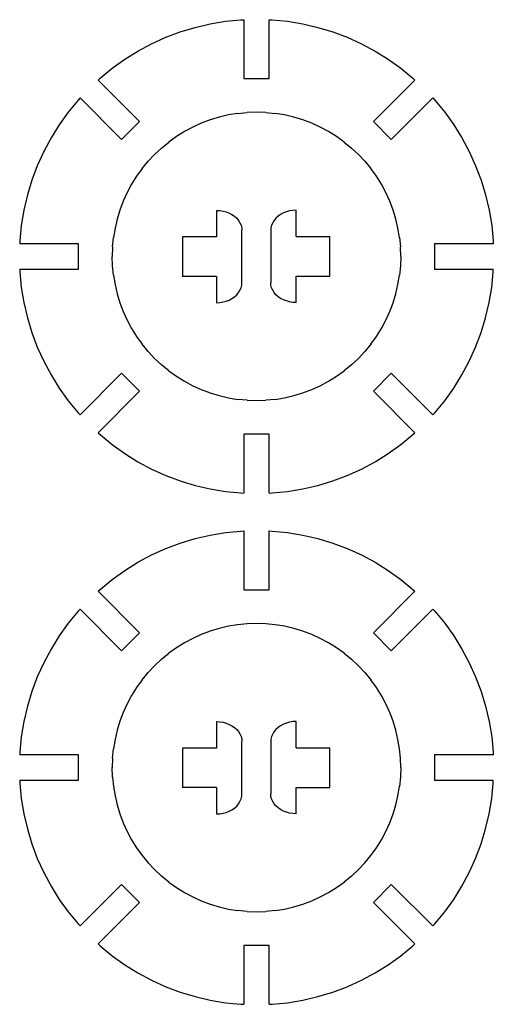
# Model space of a CAD drawing. Extents: x -264 to 264, y -276 to 276.
# Tile 14 of 19: x 34 to 106, y -29 to 121. Entities that reach past the tile are written whole.
import ezdxf

# ---------------------------------------------------------------- set-up
doc = ezdxf.new("R2010")
doc.units = 0
doc.header["$MEASUREMENT"] = 0
doc.layers.get('0').update_dxf_attribs({"linetype": 'CONTINUOUS'})

msp = doc.modelspace()

# ---------------------------------------------------------------- linework, layer by layer
for p, q in [((60.37, 119.48), (62.66, 120.02)), ((62.66, 120.02), (64.98, 120.4)), ((64.98, 120.4), (67.32, 120.63)), ((67.32, 120.63), (67.75, 120.65)), ((67.75, 120.65), (67.75, 111.73)), ((71.6, 120.65), (72.03, 120.63)), ((71.6, 111.73), (71.6, 120.65)), ((72.03, 120.63), (74.37, 120.4)), ((74.37, 120.4), (76.69, 120.02)), ((76.69, 120.02), (78.99, 119.48)), ((55.91, 117.97), (58.11, 118.8)), ((58.11, 118.8), (60.37, 119.48)), ((78.99, 119.48), (81.24, 118.8)), ((81.24, 118.8), (83.44, 117.97)), ((51.69, 115.89), (53.77, 117)), ((53.77, 117), (55.91, 117.97)), ((83.44, 117.97), (85.59, 117)), ((85.59, 117), (87.66, 115.89)), ((49.69, 114.65), (51.69, 115.89)), ((87.66, 115.89), (89.66, 114.65)), ((47.78, 113.28), (49.69, 114.65)), ((89.66, 114.65), (91.57, 113.28)), ((45.96, 111.78), (47.78, 113.28)), ((91.57, 113.28), (93.39, 111.78)), ((45.65, 111.49), (45.96, 111.78)), ((51.95, 105.18), (45.65, 111.49)), ((67.75, 111.73), (71.6, 111.73)), ((93.71, 111.49), (87.4, 105.18)), ((93.39, 111.78), (93.71, 111.49)), ((42.63, 108.46), (41.14, 106.64)), ((42.93, 108.77), (42.63, 108.46)), ((42.93, 108.77), (49.23, 102.46)), ((90.12, 102.46), (96.43, 108.77)), ((96.43, 108.77), (96.72, 108.46)), ((96.72, 108.46), (98.21, 106.64)), ((41.14, 106.64), (39.77, 104.72)), ((65.41, 106.19), (64.01, 105.87)), ((66.82, 106.42), (65.41, 106.19)), ((66.82, 106.42), (68.25, 106.56)), ((69.68, 106.61), (68.25, 106.56)), ((71.11, 106.56), (69.68, 106.61)), ((71.11, 106.56), (72.53, 106.42)), ((73.94, 106.19), (72.53, 106.42)), ((75.34, 105.87), (73.94, 106.19)), ((98.21, 106.64), (99.58, 104.72)), ((39.77, 104.72), (38.52, 102.72)), ((49.23, 102.46), (51.95, 105.18)), ((61.31, 104.95), (60, 104.36)), ((62.65, 105.45), (61.31, 104.95)), ((64.01, 105.87), (62.65, 105.45)), ((76.71, 105.45), (75.34, 105.87)), ((78.05, 104.95), (76.71, 105.45)), ((79.35, 104.36), (78.05, 104.95)), ((87.4, 105.18), (90.12, 102.46)), ((99.58, 104.72), (100.83, 102.72)), ((58.74, 103.68), (57.52, 102.93)), ((60, 104.36), (58.74, 103.68)), ((80.61, 103.68), (79.35, 104.36)), ((81.83, 102.93), (80.61, 103.68)), ((38.52, 102.72), (37.41, 100.65)), ((55.25, 101.18), (56.36, 102.09)), ((57.52, 102.93), (56.36, 102.09)), ((82.99, 102.09), (81.83, 102.93)), ((82.99, 102.09), (84.1, 101.18)), ((100.83, 102.72), (101.94, 100.65)), ((37.41, 100.65), (36.44, 98.5)), ((53.23, 99.16), (54.21, 100.21)), ((55.25, 101.18), (54.21, 100.21)), ((85.14, 100.21), (84.1, 101.18)), ((86.12, 99.16), (85.14, 100.21)), ((101.94, 100.65), (102.91, 98.5)), ((52.32, 98.05), (53.23, 99.16)), ((86.12, 99.16), (87.03, 98.05)), ((36.44, 98.5), (35.61, 96.3)), ((52.32, 98.05), (51.49, 96.89)), ((87.86, 96.89), (87.03, 98.05)), ((102.91, 98.5), (103.74, 96.3)), ((35.61, 96.3), (34.93, 94.05)), ((50.73, 95.68), (50.06, 94.41)), ((51.49, 96.89), (50.73, 95.68)), ((88.62, 95.68), (87.86, 96.89)), ((89.29, 94.41), (88.62, 95.68)), ((103.74, 96.3), (104.42, 94.05)), ((50.06, 94.41), (49.47, 93.11)), ((89.88, 93.11), (89.29, 94.41)), ((34.93, 94.05), (34.4, 91.76)), ((49.47, 93.11), (48.96, 91.77)), ((90.39, 91.77), (89.88, 93.11)), ((104.42, 94.05), (104.96, 91.76)), ((34.4, 91.76), (34.01, 89.43)), ((48.96, 91.77), (48.55, 90.4)), ((63.61, 91.71), (64.12, 91.69)), ((63.61, 91.71), (63.61, 87.71)), ((64.12, 91.69), (64.61, 91.61)), ((64.61, 91.61), (65.09, 91.48)), ((65.09, 91.48), (65.54, 91.31)), ((65.54, 91.31), (65.96, 91.09)), ((73.76, 91.33), (73.34, 91.1)), ((74.21, 91.5), (73.76, 91.33)), ((74.69, 91.63), (74.21, 91.5)), ((75.18, 91.71), (74.69, 91.63)), ((75.68, 91.74), (75.18, 91.71)), ((75.68, 87.74), (75.68, 91.74)), ((90.8, 90.4), (90.39, 91.77)), ((104.96, 91.76), (105.34, 89.43)), ((48.55, 90.4), (48.22, 89.01)), ((65.96, 91.09), (66.33, 90.83)), ((66.33, 90.83), (66.67, 90.53)), ((66.67, 90.53), (66.95, 90.2)), ((66.95, 90.2), (67.17, 89.85)), ((67.17, 89.85), (67.33, 89.47)), ((72.13, 89.84), (71.97, 89.46)), ((72.35, 90.2), (72.13, 89.84)), ((72.63, 90.53), (72.35, 90.2)), ((72.96, 90.84), (72.63, 90.53)), ((73.34, 91.1), (72.96, 90.84)), ((91.13, 89.01), (90.8, 90.4)), ((34.01, 89.43), (33.78, 87.09)), ((48.22, 89.01), (47.99, 87.59)), ((67.33, 89.47), (67.43, 89.08)), ((67.43, 89.08), (67.46, 88.69)), ((67.46, 80.79), (67.46, 88.69)), ((71.87, 89.06), (71.84, 88.66)), ((71.84, 88.66), (71.84, 80.76)), ((71.97, 89.46), (71.87, 89.06)), ((91.36, 87.59), (91.13, 89.01)), ((105.34, 89.43), (105.57, 87.09)), ((33.78, 87.09), (33.77, 86.66)), ((42.69, 86.66), (33.77, 86.66)), ((42.69, 82.81), (42.69, 86.66)), ((47.85, 86.17), (47.99, 87.59)), ((63.61, 87.71), (58.48, 87.71)), ((58.48, 87.71), (58.48, 81.71)), ((75.68, 87.74), (80.81, 87.74)), ((80.81, 81.74), (80.81, 87.74)), ((91.36, 87.59), (91.5, 86.17)), ((96.66, 86.66), (96.66, 82.81)), ((105.58, 86.66), (96.66, 86.66)), ((105.57, 87.09), (105.58, 86.66)), ((47.85, 86.17), (47.8, 84.74)), ((91.55, 84.74), (91.5, 86.17)), ((47.85, 83.31), (47.8, 84.74)), ((91.55, 84.74), (91.5, 83.31)), ((33.77, 82.81), (42.69, 82.81)), ((33.77, 82.81), (33.78, 82.39)), ((33.78, 82.39), (34.01, 80.04)), ((47.99, 81.88), (47.85, 83.31)), ((91.5, 83.31), (91.36, 81.88)), ((96.66, 82.81), (105.58, 82.81)), ((105.34, 80.04), (105.57, 82.39)), ((105.57, 82.39), (105.58, 82.81)), ((47.99, 81.88), (48.22, 80.47)), ((63.61, 81.71), (58.48, 81.71)), ((63.61, 81.71), (63.61, 77.71)), ((67.43, 80.39), (67.46, 80.79)), ((71.87, 80.37), (71.84, 80.76)), ((75.68, 81.74), (80.81, 81.74)), ((75.68, 77.74), (75.68, 81.74)), ((91.13, 80.47), (91.36, 81.88)), ((34.01, 80.04), (34.4, 77.72)), ((48.22, 80.47), (48.55, 79.08)), ((66.67, 78.92), (66.95, 79.25)), ((66.95, 79.25), (67.17, 79.61)), ((67.17, 79.61), (67.33, 79.99)), ((67.33, 79.99), (67.43, 80.39)), ((71.97, 79.98), (71.87, 80.37)), ((72.13, 79.6), (71.97, 79.98)), ((72.35, 79.25), (72.13, 79.6)), ((72.63, 78.92), (72.35, 79.25)), ((90.8, 79.08), (91.13, 80.47)), ((104.96, 77.72), (105.34, 80.04)), ((34.4, 77.72), (34.93, 75.43)), ((48.55, 79.08), (48.96, 77.71)), ((48.96, 77.71), (49.47, 76.37)), ((63.61, 77.71), (64.12, 77.74)), ((64.12, 77.74), (64.61, 77.82)), ((64.61, 77.82), (65.09, 77.95)), ((65.09, 77.95), (65.54, 78.12)), ((65.54, 78.12), (65.96, 78.35)), ((65.96, 78.35), (66.33, 78.61)), ((66.33, 78.61), (66.67, 78.92)), ((72.96, 78.62), (72.63, 78.92)), ((73.34, 78.36), (72.96, 78.62)), ((73.76, 78.14), (73.34, 78.36)), ((74.21, 77.97), (73.76, 78.14)), ((74.69, 77.84), (74.21, 77.97)), ((75.18, 77.76), (74.69, 77.84)), ((75.68, 77.74), (75.18, 77.76)), ((89.88, 76.37), (90.39, 77.71)), ((90.39, 77.71), (90.8, 79.08)), ((104.42, 75.43), (104.96, 77.72)), ((49.47, 76.37), (50.06, 75.06)), ((89.29, 75.06), (89.88, 76.37)), ((34.93, 75.43), (35.61, 73.18)), ((50.06, 75.06), (50.73, 73.8)), ((88.62, 73.8), (89.29, 75.06)), ((103.74, 73.18), (104.42, 75.43)), ((50.73, 73.8), (51.49, 72.59)), ((87.86, 72.59), (88.62, 73.8)), ((35.61, 73.18), (36.44, 70.97)), ((51.49, 72.59), (52.32, 71.42)), ((87.03, 71.42), (87.86, 72.59)), ((102.91, 70.97), (103.74, 73.18)), ((36.44, 70.97), (37.41, 68.83)), ((53.23, 70.32), (52.32, 71.42)), ((53.23, 70.32), (54.21, 69.27)), ((86.12, 70.32), (85.14, 69.27)), ((87.03, 71.42), (86.12, 70.32)), ((101.94, 68.83), (102.91, 70.97)), ((37.41, 68.83), (38.52, 66.75)), ((55.25, 68.29), (54.21, 69.27)), ((85.14, 69.27), (84.1, 68.29)), ((100.83, 66.75), (101.94, 68.83)), ((56.36, 67.39), (55.25, 68.29)), ((56.36, 67.39), (57.52, 66.55)), ((81.83, 66.55), (82.99, 67.39)), ((84.1, 68.29), (82.99, 67.39)), ((38.52, 66.75), (39.77, 64.75)), ((49.23, 67.02), (42.93, 60.71)), ((51.95, 64.3), (49.23, 67.02)), ((57.52, 66.55), (58.74, 65.8)), ((58.74, 65.8), (60, 65.12)), ((79.35, 65.12), (80.61, 65.8)), ((80.61, 65.8), (81.83, 66.55)), ((90.12, 67.02), (87.4, 64.3)), ((96.43, 60.71), (90.12, 67.02)), ((99.58, 64.75), (100.83, 66.75)), ((39.77, 64.75), (41.14, 62.84)), ((45.65, 57.99), (51.95, 64.3)), ((60, 65.12), (61.31, 64.53)), ((61.31, 64.53), (62.65, 64.03)), ((76.71, 64.03), (78.05, 64.53)), ((78.05, 64.53), (79.35, 65.12)), ((87.4, 64.3), (93.71, 57.99)), ((98.21, 62.84), (99.58, 64.75)), ((41.14, 62.84), (42.63, 61.02)), ((62.65, 64.03), (64.01, 63.61)), ((64.01, 63.61), (65.41, 63.29)), ((65.41, 63.29), (66.82, 63.05)), ((68.25, 62.91), (66.82, 63.05)), ((68.25, 62.91), (69.68, 62.87)), ((69.68, 62.87), (71.11, 62.91)), ((72.53, 63.05), (71.11, 62.91)), ((72.53, 63.05), (73.94, 63.29)), ((73.94, 63.29), (75.34, 63.61)), ((75.34, 63.61), (76.71, 64.03)), ((96.72, 61.02), (98.21, 62.84)), ((42.63, 61.02), (42.93, 60.71)), ((96.43, 60.71), (96.72, 61.02)), ((45.65, 57.99), (45.96, 57.69)), ((45.96, 57.69), (47.78, 56.2)), ((67.75, 57.75), (67.75, 48.83)), ((71.6, 57.75), (67.75, 57.75)), ((71.6, 48.83), (71.6, 57.75)), ((91.57, 56.2), (93.39, 57.69)), ((93.39, 57.69), (93.71, 57.99)), ((47.78, 56.2), (49.69, 54.83)), ((89.66, 54.83), (91.57, 56.2)), ((49.69, 54.83), (51.69, 53.59)), ((87.66, 53.59), (89.66, 54.83)), ((51.69, 53.59), (53.77, 52.48)), ((53.77, 52.48), (55.91, 51.51)), ((83.44, 51.51), (85.59, 52.48)), ((85.59, 52.48), (87.66, 53.59)), ((55.91, 51.51), (58.11, 50.68)), ((81.24, 50.68), (83.44, 51.51)), ((58.11, 50.68), (60.37, 49.99)), ((60.37, 49.99), (62.66, 49.46)), ((62.66, 49.46), (64.98, 49.08)), ((74.37, 49.08), (76.69, 49.46)), ((76.69, 49.46), (78.99, 49.99)), ((78.99, 49.99), (81.24, 50.68)), ((64.98, 49.08), (67.32, 48.84)), ((67.32, 48.84), (67.75, 48.83)), ((71.6, 48.83), (72.03, 48.84)), ((72.03, 48.84), (74.37, 49.08)), ((58.11, 41.24), (60.37, 41.92)), ((60.37, 41.92), (62.66, 42.46)), ((62.66, 42.46), (64.98, 42.84)), ((64.98, 42.84), (67.32, 43.07)), ((67.32, 43.07), (67.75, 43.08)), ((67.75, 43.08), (67.75, 34.16)), ((71.6, 43.08), (72.03, 43.07)), ((71.6, 34.16), (71.6, 43.08)), ((72.03, 43.07), (74.37, 42.84)), ((74.37, 42.84), (76.69, 42.46)), ((76.69, 42.46), (78.99, 41.92)), ((78.99, 41.92), (81.24, 41.24)), ((53.77, 39.44), (55.91, 40.41)), ((55.91, 40.41), (58.11, 41.24)), ((81.24, 41.24), (83.44, 40.41)), ((83.44, 40.41), (85.59, 39.44)), ((51.69, 38.33), (53.77, 39.44)), ((85.59, 39.44), (87.66, 38.33)), ((49.69, 37.08), (51.69, 38.33)), ((87.66, 38.33), (89.66, 37.08)), ((47.78, 35.71), (49.69, 37.08)), ((89.66, 37.08), (91.57, 35.71)), ((45.96, 34.22), (47.78, 35.71)), ((91.57, 35.71), (93.39, 34.22)), ((45.65, 33.93), (45.96, 34.22)), ((51.95, 27.62), (45.65, 33.93)), ((67.75, 34.16), (71.6, 34.16)), ((93.71, 33.93), (87.4, 27.62)), ((93.39, 34.22), (93.71, 33.93)), ((42.63, 30.89), (41.14, 29.07)), ((42.93, 31.21), (42.63, 30.89)), ((42.93, 31.21), (49.23, 24.9)), ((90.12, 24.9), (96.43, 31.21)), ((96.43, 31.21), (96.72, 30.89)), ((96.72, 30.89), (98.21, 29.07)), ((41.14, 29.07), (39.77, 27.16)), ((65.41, 28.63), (64.01, 28.3)), ((66.82, 28.86), (65.41, 28.63)), ((68.25, 29), (66.82, 28.86)), ((69.68, 29.05), (68.25, 29)), ((71.11, 29), (69.68, 29.05)), ((72.53, 28.86), (71.11, 29)), ((73.94, 28.63), (72.53, 28.86)), ((75.34, 28.3), (73.94, 28.63)), ((98.21, 29.07), (99.58, 27.16)), ((39.77, 27.16), (38.52, 25.16)), ((49.23, 24.9), (51.95, 27.62)), ((61.31, 27.38), (60, 26.79)), ((62.65, 27.89), (61.31, 27.38)), ((64.01, 28.3), (62.65, 27.89)), ((76.71, 27.89), (75.34, 28.3)), ((78.05, 27.38), (76.71, 27.89)), ((79.35, 26.79), (78.05, 27.38)), ((87.4, 27.62), (90.12, 24.9)), ((99.58, 27.16), (100.83, 25.16)), ((58.74, 26.12), (57.52, 25.36)), ((60, 26.79), (58.74, 26.12)), ((80.61, 26.12), (79.35, 26.79)), ((81.83, 25.36), (80.61, 26.12)), ((38.52, 25.16), (37.41, 23.09)), ((55.25, 23.62), (56.36, 24.53)), ((57.52, 25.36), (56.36, 24.53)), ((82.99, 24.53), (81.83, 25.36)), ((82.99, 24.53), (84.1, 23.62)), ((100.83, 25.16), (101.94, 23.09)), ((37.41, 23.09), (36.44, 20.94)), ((53.23, 21.6), (54.21, 22.64)), ((55.25, 23.62), (54.21, 22.64)), ((85.14, 22.64), (84.1, 23.62)), ((86.12, 21.6), (85.14, 22.64)), ((101.94, 23.09), (102.91, 20.94)), ((36.44, 20.94), (35.61, 18.74)), ((52.32, 20.49), (53.23, 21.6)), ((86.12, 21.6), (87.03, 20.49)), ((102.91, 20.94), (103.74, 18.74)), ((52.32, 20.49), (51.49, 19.33)), ((87.86, 19.33), (87.03, 20.49)), ((35.61, 18.74), (34.93, 16.49)), ((50.73, 18.11), (50.06, 16.85)), ((51.49, 19.33), (50.73, 18.11)), ((88.62, 18.11), (87.86, 19.33)), ((89.29, 16.85), (88.62, 18.11)), ((103.74, 18.74), (104.42, 16.49)), ((34.93, 16.49), (34.4, 14.19)), ((50.06, 16.85), (49.47, 15.55)), ((89.88, 15.55), (89.29, 16.85)), ((104.42, 16.49), (104.96, 14.19)), ((49.47, 15.55), (48.96, 14.21)), ((90.39, 14.21), (89.88, 15.55)), ((34.4, 14.19), (34.01, 11.87)), ((48.96, 14.21), (48.55, 12.84)), ((63.61, 14.15), (63.61, 10.15)), ((63.61, 14.15), (64.12, 14.12)), ((64.12, 14.12), (64.61, 14.05)), ((64.61, 14.05), (65.09, 13.92)), ((65.09, 13.92), (65.54, 13.74)), ((65.54, 13.74), (65.96, 13.52)), ((65.96, 13.52), (66.33, 13.26)), ((73.34, 13.54), (72.96, 13.27)), ((73.76, 13.76), (73.34, 13.54)), ((74.21, 13.94), (73.76, 13.76)), ((74.69, 14.07), (74.21, 13.94)), ((75.18, 14.15), (74.69, 14.07)), ((75.68, 14.18), (75.18, 14.15)), ((75.68, 10.18), (75.68, 14.18)), ((90.8, 12.84), (90.39, 14.21)), ((104.96, 14.19), (105.34, 11.87)), ((48.55, 12.84), (48.22, 11.44)), ((66.33, 13.26), (66.67, 12.97)), ((66.67, 12.97), (66.95, 12.64)), ((66.95, 12.64), (67.17, 12.28)), ((67.17, 12.28), (67.33, 11.91)), ((72.13, 12.28), (71.97, 11.89)), ((72.35, 12.64), (72.13, 12.28)), ((72.63, 12.97), (72.35, 12.64)), ((72.96, 13.27), (72.63, 12.97)), ((91.13, 11.44), (90.8, 12.84)), ((34.01, 11.87), (33.78, 9.53)), ((48.22, 11.44), (47.99, 10.03)), ((67.33, 11.91), (67.43, 11.52)), ((67.43, 11.52), (67.46, 11.13)), ((67.46, 3.23), (67.46, 11.13)), ((71.87, 11.5), (71.84, 11.1)), ((71.84, 11.1), (71.84, 3.2)), ((71.97, 11.89), (71.87, 11.5)), ((91.36, 10.03), (91.13, 11.44)), ((105.34, 11.87), (105.57, 9.53)), ((33.78, 9.53), (33.77, 9.1)), ((42.69, 9.1), (33.77, 9.1)), ((42.69, 5.25), (42.69, 9.1)), ((47.85, 8.61), (47.99, 10.03)), ((58.48, 10.15), (58.48, 4.15)), ((63.61, 10.15), (58.48, 10.15)), ((75.68, 10.18), (80.81, 10.18)), ((80.81, 4.18), (80.81, 10.18)), ((91.5, 8.61), (91.36, 10.03)), ((105.58, 9.1), (96.66, 9.1)), ((96.66, 9.1), (96.66, 5.25)), ((105.57, 9.53), (105.58, 9.1)), ((47.85, 8.61), (47.8, 7.18)), ((91.55, 7.18), (91.5, 8.61)), ((47.85, 5.75), (47.8, 7.18)), ((91.55, 7.18), (91.5, 5.75)), ((33.77, 5.25), (42.69, 5.25)), ((33.77, 5.25), (33.78, 4.82)), ((33.78, 4.82), (34.01, 2.48)), ((47.85, 5.75), (47.99, 4.32)), ((91.5, 5.75), (91.36, 4.32)), ((96.66, 5.25), (105.58, 5.25)), ((105.34, 2.48), (105.57, 4.82)), ((105.57, 4.82), (105.58, 5.25)), ((47.99, 4.32), (48.22, 2.91)), ((63.61, 4.15), (58.48, 4.15)), ((63.61, 4.15), (63.61, 0.15)), ((67.43, 2.83), (67.46, 3.23)), ((71.87, 2.8), (71.84, 3.2)), ((75.68, 0.18), (75.68, 4.18)), ((75.68, 4.18), (80.81, 4.18)), ((91.13, 2.91), (91.36, 4.32)), ((34.01, 2.48), (34.4, 0.16)), ((48.22, 2.91), (48.55, 1.51)), ((48.55, 1.51), (48.96, 0.15)), ((66.67, 1.35), (66.95, 1.69)), ((66.95, 1.69), (67.17, 2.05)), ((67.17, 2.05), (67.33, 2.43)), ((67.33, 2.43), (67.43, 2.83)), ((71.97, 2.42), (71.87, 2.8)), ((72.13, 2.04), (71.97, 2.42)), ((72.35, 1.69), (72.13, 2.04)), ((72.63, 1.36), (72.35, 1.69)), ((90.39, 0.15), (90.8, 1.51)), ((90.8, 1.51), (91.13, 2.91)), ((104.96, 0.16), (105.34, 2.48)), ((34.4, 0.16), (34.93, -2.13)), ((48.96, 0.15), (49.47, -1.19)), ((63.61, 0.15), (64.12, 0.18)), ((64.12, 0.18), (64.61, 0.25)), ((64.61, 0.25), (65.09, 0.38)), ((65.09, 0.38), (65.54, 0.56)), ((65.54, 0.56), (65.96, 0.79)), ((65.96, 0.79), (66.33, 1.05)), ((66.33, 1.05), (66.67, 1.35)), ((72.96, 1.06), (72.63, 1.36)), ((73.34, 0.8), (72.96, 1.06)), ((73.76, 0.58), (73.34, 0.8)), ((74.21, 0.41), (73.76, 0.58)), ((74.69, 0.28), (74.21, 0.41)), ((75.18, 0.2), (74.69, 0.28)), ((75.68, 0.18), (75.18, 0.2)), ((89.88, -1.19), (90.39, 0.15)), ((104.42, -2.13), (104.96, 0.16)), ((49.47, -1.19), (50.06, -2.5)), ((89.29, -2.5), (89.88, -1.19)), ((34.93, -2.13), (35.61, -4.39)), ((50.06, -2.5), (50.73, -3.76)), ((88.62, -3.76), (89.29, -2.5)), ((103.74, -4.39), (104.42, -2.13)), ((35.61, -4.39), (36.44, -6.59)), ((50.73, -3.76), (51.49, -4.98)), ((87.86, -4.98), (88.62, -3.76)), ((102.91, -6.59), (103.74, -4.39)), ((51.49, -4.98), (52.32, -6.14)), ((87.03, -6.14), (87.86, -4.98)), ((36.44, -6.59), (37.41, -8.73)), ((52.32, -6.14), (53.23, -7.25)), ((53.23, -7.25), (54.21, -8.29)), ((86.12, -7.25), (85.14, -8.29)), ((86.12, -7.25), (87.03, -6.14)), ((101.94, -8.73), (102.91, -6.59)), ((37.41, -8.73), (38.52, -10.81)), ((55.25, -9.27), (54.21, -8.29)), ((85.14, -8.29), (84.1, -9.27)), ((100.83, -10.81), (101.94, -8.73)), ((56.36, -10.18), (55.25, -9.27)), ((56.36, -10.18), (57.52, -11.01)), ((81.83, -11.01), (82.99, -10.18)), ((84.1, -9.27), (82.99, -10.18)), ((38.52, -10.81), (39.77, -12.81)), ((49.23, -10.55), (42.93, -16.85)), ((51.95, -13.27), (49.23, -10.55)), ((57.52, -11.01), (58.74, -11.77)), ((58.74, -11.77), (60, -12.44)), ((79.35, -12.44), (80.61, -11.77)), ((80.61, -11.77), (81.83, -11.01)), ((90.12, -10.55), (87.4, -13.27)), ((96.43, -16.85), (90.12, -10.55)), ((99.58, -12.81), (100.83, -10.81)), ((39.77, -12.81), (41.14, -14.72)), ((45.65, -19.57), (51.95, -13.27)), ((60, -12.44), (61.31, -13.03)), ((61.31, -13.03), (62.65, -13.54)), ((76.71, -13.54), (78.05, -13.03)), ((78.05, -13.03), (79.35, -12.44)), ((87.4, -13.27), (93.71, -19.57)), ((98.21, -14.72), (99.58, -12.81)), ((41.14, -14.72), (42.63, -16.54)), ((62.65, -13.54), (64.01, -13.95)), ((64.01, -13.95), (65.41, -14.28)), ((65.41, -14.28), (66.82, -14.51)), ((68.25, -14.65), (66.82, -14.51)), ((68.25, -14.65), (69.68, -14.7)), ((69.68, -14.7), (71.11, -14.65)), ((72.53, -14.51), (71.11, -14.65)), ((72.53, -14.51), (73.94, -14.28)), ((73.94, -14.28), (75.34, -13.95)), ((75.34, -13.95), (76.71, -13.54)), ((96.72, -16.54), (98.21, -14.72)), ((42.63, -16.54), (42.93, -16.85)), ((96.43, -16.85), (96.72, -16.54)), ((45.65, -19.57), (45.96, -19.87)), ((45.96, -19.87), (47.78, -21.36)), ((71.6, -19.81), (67.75, -19.81)), ((67.75, -19.81), (67.75, -28.73)), ((71.6, -28.73), (71.6, -19.81)), ((91.57, -21.36), (93.39, -19.87)), ((93.39, -19.87), (93.71, -19.57)), ((47.78, -21.36), (49.69, -22.73)), ((89.66, -22.73), (91.57, -21.36)), ((49.69, -22.73), (51.69, -23.98)), ((87.66, -23.98), (89.66, -22.73)), ((51.69, -23.98), (53.77, -25.09)), ((53.77, -25.09), (55.91, -26.06)), ((83.44, -26.06), (85.59, -25.09)), ((85.59, -25.09), (87.66, -23.98)), ((55.91, -26.06), (58.11, -26.89)), ((58.11, -26.89), (60.37, -27.57)), ((78.99, -27.57), (81.24, -26.89)), ((81.24, -26.89), (83.44, -26.06)), ((60.37, -27.57), (62.66, -28.1)), ((62.66, -28.1), (64.98, -28.49)), ((74.37, -28.49), (76.69, -28.1)), ((76.69, -28.1), (78.99, -27.57)), ((64.98, -28.49), (67.32, -28.72)), ((67.32, -28.72), (67.75, -28.73)), ((71.6, -28.73), (72.03, -28.72)), ((72.03, -28.72), (74.37, -28.49))]:
    msp.add_line(p, q)

doc.saveas('drawing.dxf')
